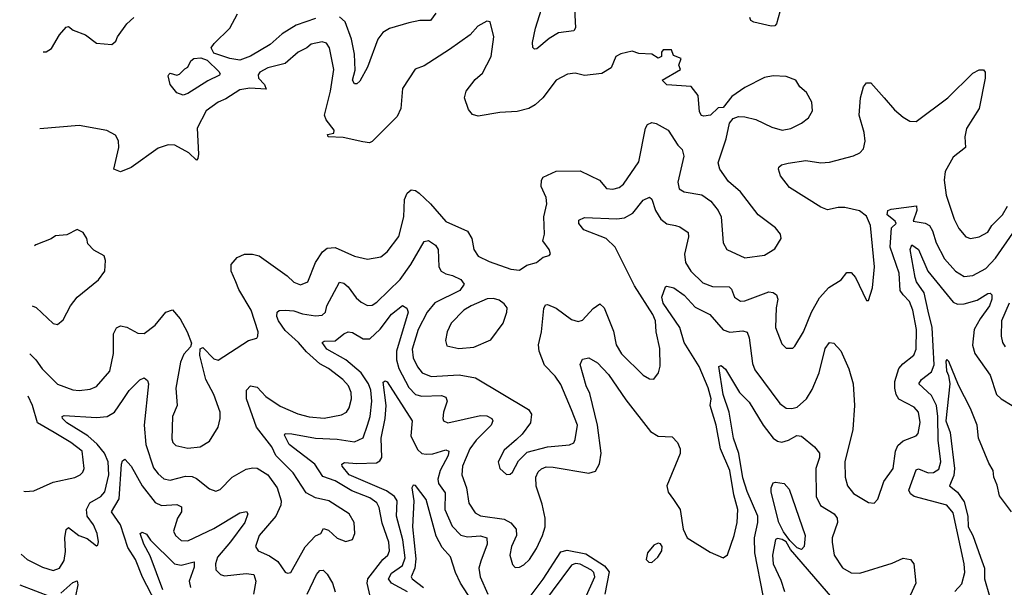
# Model space of a CAD drawing. Extents: x 1954678 to 2060275, y 904822 to 1016299.
# Tile 230 of 256: x 1958550 to 1963091, y 995046 to 997665. Entities that reach past the tile are written whole.
import ezdxf

# ---------------------------------------------------------------- set-up
doc = ezdxf.new("R2010")
doc.units = 0

msp = doc.modelspace()

# ---------------------------------------------------------------- linework, layer by layer
at = {"layer": '0CON20XD'}
for points in [[(1961108.1, 997715), (1961113, 997627), (1961106.1, 997613.9), (1961035, 997603.8), (1960991.4, 997578.6), (1960935, 997530.8), (1960925, 997528.8), (1960915.9, 997535.9), (1960915, 997560), (1960929.1, 997625), (1960956.4, 997713.6)], [(1958658.9, 997516.3), (1958673, 997517), (1958697.5, 997532.5), (1958734.2, 997595), (1958765, 997630), (1958775, 997633.3), (1958796.4, 997616.4), (1958853.3, 997595), (1958905, 997556), (1958975, 997550), (1958993.3, 997565), (1959001.2, 997585), (1959045, 997646), (1959076.2, 997675)], [(1959915, 997670), (1959825, 997638.7), (1959760.8, 997599.2), (1959705, 997550.3), (1959615, 997496.5), (1959565, 997478.2), (1959518.9, 997485), (1959445, 997510.6), (1959433.9, 997535), (1959447.7, 997555), (1959520, 997625), (1959555, 997691.4)], [(1960468.8, 997695), (1960445, 997660.5), (1960395, 997661.4), (1960345, 997650.8), (1960255.3, 997624.7), (1960225, 997605.7), (1960202.1, 997575), (1960154.6, 997445.4), (1960118.6, 997381.4), (1960105, 997368.5), (1960095, 997368.2), (1960085.4, 997385), (1960097.7, 997432.3), (1960094.3, 997505), (1960079.8, 997575), (1960051.4, 997655), (1960025, 997677.7)], [(1962055, 997701.2), (1962040.6, 997645), (1962033.3, 997636.7), (1962015, 997634.2), (1961935, 997653.3), (1961921.4, 997661.4), (1961917.5, 997675)], [(1958597.4, 996124.1), (1958625, 996096.4), (1958654.1, 996054.1), (1958725, 995982.7), (1958795, 995957.3), (1958825, 995954.1), (1958875, 995960.4), (1958905, 995972.5), (1958966.4, 996043.6), (1958982.4, 996125), (1958983.2, 996215), (1958997.3, 996242.7), (1959015, 996252.9), (1959045, 996246.7), (1959095, 996219.1), (1959125, 996217.3), (1959175.5, 996255), (1959225, 996315.6), (1959255, 996326.9), (1959290.6, 996285), (1959323.3, 996225), (1959342.7, 996172.7), (1959337.5, 996155), (1959308, 996122), (1959292.5, 996085), (1959270, 995965), (1959277.3, 995885), (1959254.5, 995835), (1959251.7, 995731.7), (1959255.8, 995715), (1959270.3, 995700.3), (1959325, 995687.8), (1959383.3, 995695), (1959425, 995721.2), (1959465.5, 995785), (1959475.6, 995825), (1959475.6, 995855), (1959445.8, 995935), (1959408.6, 996005), (1959380.9, 996115), (1959383, 996147), (1959395, 996151.9), (1959445, 996100.8), (1959466.1, 996093.9), (1959605, 996185.6), (1959643.8, 996196.2), (1959648.8, 996205), (1959650, 996225), (1959617.9, 996325), (1959560.6, 996420.6), (1959546.5, 996455), (1959526.2, 996505), (1959526.2, 996535), (1959552.6, 996567.4), (1959586.7, 996583.3), (1959623.2, 996583.2), (1959655.2, 996575.2), (1959783.6, 996483.6), (1959815, 996453.3), (1959845, 996442.2), (1959879.2, 996455), (1959914.6, 996545), (1959946.4, 996593.6), (1959968.9, 996611.1), (1960005, 996613.2), (1960095, 996574.6), (1960155, 996560), (1960215, 996571.1), (1960245, 996593.1), (1960298.2, 996665), (1960321.8, 996755), (1960325.4, 996835.4), (1960337.6, 996865), (1960355, 996879.7), (1960375, 996877.5), (1960392.1, 996865), (1960445, 996815.5), (1960515, 996733.8), (1960615, 996688.5), (1960635.4, 996654.6), (1960644, 996604), (1960665, 996574.3), (1960715, 996549.1), (1960815, 996514.2), (1960855, 996510), (1960888.3, 996531.7), (1960933.3, 996545), (1960965, 996570), (1960992.5, 996577.5), (1960997.5, 996585), (1960991.2, 996605), (1960962.5, 996645), (1960970, 996675), (1960967.8, 996755), (1960981.8, 996815), (1960977.9, 996845), (1960954.6, 996895), (1960956.2, 996923.8), (1960965, 996938.1), (1961023.7, 996966.3), (1961135, 996966.9), (1961223.8, 996925), (1961255.8, 996885.8), (1961285, 996882.2), (1961315, 996890.6), (1961335, 996905.8), (1961405, 997008.6), (1961435.5, 997164.5), (1961445, 997181.2), (1961465, 997190), (1961485, 997186), (1961540, 997155), (1961585, 997086), (1961605.4, 997065.4), (1961613.5, 997035), (1961585.6, 996915), (1961590.8, 996885), (1961615, 996870), (1961696.4, 996856.4), (1961737.9, 996827.9), (1961770.8, 996785), (1961784.4, 996755), (1961794.2, 996635), (1961811.2, 996605), (1961895, 996565.8), (1961985, 996579.2), (1962033, 996607), (1962062, 996655), (1962058.6, 996675), (1962035, 996704.3), (1961956, 996765), (1961875, 996871.2), (1961818.8, 996918.8), (1961779.2, 996975), (1961772, 997005), (1961808.5, 997115), (1961823.3, 997186.7), (1961841.2, 997208.8), (1961865, 997218.8), (1961895, 997216), (1961945, 997204.2), (1962019.1, 997169.1), (1962065.8, 997155.8), (1962106.6, 997163.4), (1962155, 997188), (1962187.3, 997212.7), (1962206.7, 997245), (1962203.3, 997285), (1962178.3, 997328.3), (1962147.5, 997355), (1962130, 997385), (1962085, 997402.5), (1962025, 997406.2), (1961985, 997398.8), (1961895, 997351.2), (1961835, 997310), (1961795, 997260), (1961771.7, 997258.3), (1961735.9, 997224.1), (1961705, 997220), (1961695, 997222.5), (1961685, 997240), (1961678.8, 997315), (1961647, 997357), (1961534.1, 997364.1), (1961512.5, 997385), (1961597.5, 997435), (1961590, 997455), (1961600, 997485), (1961565, 997500), (1961556.4, 997526.4), (1961517.5, 997525), (1961510, 997515), (1961510, 997495), (1961495, 997487.5), (1961465, 997506.2), (1961405, 997508), (1961375, 997518.8), (1961322.4, 997507.6), (1961299.2, 997495), (1961277.7, 997442.3), (1961235, 997416), (1961155, 997407.1), (1961111.7, 997418.3), (1961076.1, 997413.9), (1961025, 997386.2), (1960962, 997305), (1960927.3, 997272.7), (1960898, 997255), (1960845, 997240.8), (1960765, 997237.1), (1960665, 997220), (1960637.7, 997227.7), (1960619.7, 997249.7), (1960600.8, 997305), (1960609.2, 997335), (1960651.3, 997388.7), (1960685, 997418.8), (1960723.8, 997495), (1960736.7, 997585), (1960720, 997655), (1960705, 997657.5), (1960662.5, 997635), (1960627.5, 997595), (1960533, 997527), (1960415, 997451.2), (1960373.6, 997436.4), (1960315, 997347.5), (1960307.5, 997255), (1960291.7, 997218.3), (1960175, 997103.3), (1960163.6, 997096.4), (1960132, 997102), (1960041.7, 997121.7), (1959972.5, 997125), (1959970, 997135), (1959998.3, 997141.7), (1960000, 997155), (1959963, 997203), (1959955.5, 997225), (1959983.9, 997335), (1959999.7, 997435), (1959979.4, 997535), (1959965, 997557.1), (1959945, 997562.2), (1959895, 997551.4), (1959875, 997534.2), (1959835, 997514.5), (1959775, 997463.1), (1959695, 997442.8), (1959657.5, 997422.5), (1959649.3, 997410.7), (1959651.6, 997395), (1959678.8, 997365), (1959686.7, 997345), (1959611.9, 997348.1), (1959565, 997340.4), (1959500.9, 997299.1), (1959465, 997283.6), (1959410.6, 997245), (1959368.1, 997165), (1959375.4, 997045), (1959372.5, 997025), (1959365, 997016), (1959330.7, 997050.7), (1959265.3, 997085.3), (1959235, 997087.9), (1959188.5, 997071.5), (1959065, 996982.2), (1959015, 996963.3), (1958984.2, 996975), (1959008, 997075), (1959005.7, 997105.7), (1958992.1, 997132.1), (1958952.8, 997152.8), (1958825, 997176.8), (1958643.2, 997161.6)], [(1959303.8, 997316.2), (1959275, 997326.7), (1959244.7, 997365), (1959234.4, 997405), (1959237.5, 997412.5), (1959245, 997417.5), (1959275, 997409.4), (1959287, 997413), (1959311.7, 997438.3), (1959326.2, 997445), (1959339.4, 997475), (1959353.6, 997486.4), (1959385, 997489), (1959415, 997478.1), (1959468.5, 997425), (1959474.4, 997415), (1959471.3, 997408.7), (1959417.7, 997382.3), (1959325, 997323.8), (1959303.8, 997316.2)], [(1958556.6, 995198.6), (1958585.3, 995175.3), (1958655, 995139.1), (1958705, 995124.6), (1958733.5, 995135), (1958755, 995170), (1958762, 995212), (1958758.2, 995275), (1958765, 995312.5), (1958775, 995322), (1958823.1, 995285), (1958860.9, 995270.9), (1958905, 995237.5), (1958910, 995240), (1958913.8, 995256.2), (1958907.8, 995295), (1958890, 995335), (1958861.8, 995375), (1958857.9, 995405), (1958874.5, 995435.5), (1958924.5, 995465.5), (1958942.9, 995487.1), (1958961, 995565), (1958958.7, 995625), (1958941.3, 995665), (1958907.1, 995707.1), (1958864.9, 995744.9), (1958767.1, 995805), (1958747.1, 995825), (1958746.2, 995835), (1958755, 995838.9), (1958905, 995830), (1958954.2, 995835), (1958987.7, 995855), (1959027.7, 995912.3), (1959055, 995954.4), (1959105, 996002.9), (1959125, 996012.5), (1959140.3, 996000.3), (1959144.4, 995984.4), (1959123.8, 995795), (1959131.6, 995705), (1959167.8, 995597.8), (1959189.1, 995569.1), (1959215, 995547.3), (1959245, 995540.8), (1959315, 995558.6), (1959345, 995557.5), (1959365, 995548.8), (1959425, 995500), (1959455, 995489.2), (1959475, 995498), (1959530, 995555), (1959595, 995590.9), (1959625, 995597.9), (1959645, 995595.5), (1959694.5, 995565), (1959737.9, 995505), (1959755.5, 995445), (1959754.6, 995425), (1959731.1, 995375), (1959655.3, 995285), (1959637.3, 995235), (1959650, 995215), (1959701.8, 995191.8), (1959740, 995165), (1959775, 995115.8), (1959785, 995110.8), (1959801.2, 995115), (1959866.9, 995233.1), (1959915, 995283.6), (1959939.2, 995295), (1959952, 995318), (1959975, 995309.6), (1960015, 995273.3), (1960055, 995257.5), (1960085, 995266.7), (1960095.7, 995294.3), (1960093.1, 995345), (1960070, 995385), (1959975.6, 995445), (1959915, 995459.2), (1959871.6, 995481.6), (1959811.2, 995575), (1959731.5, 995655), (1959713.1, 995695), (1959641.7, 995785), (1959596.9, 995915), (1959596.9, 995955), (1959615, 995975.7), (1959645, 995968.9), (1959685, 995927.1), (1959751.6, 995881.6), (1959833.3, 995846.7), (1959885, 995832.5), (1959955, 995827.1), (1960035, 995842.1), (1960056.7, 995855), (1960069.6, 995875), (1960080.3, 995915), (1960079.6, 995945), (1960066.8, 995975), (1960041.1, 996005), (1959975, 996056.3), (1959935, 996077.3), (1959872.2, 996132.2), (1959836.1, 996175), (1959775, 996231.7), (1959743.6, 996275), (1959736.4, 996295), (1959737.5, 996315), (1959746.6, 996323.4), (1959774.6, 996325.4), (1959815, 996322), (1959855, 996308.6), (1959915, 996298.8), (1959945, 996301.5), (1959960, 996315), (1959966.2, 996345), (1960025.5, 996454.5), (1960045, 996449.6), (1960065, 996432.3), (1960102, 996382), (1960125, 996361.5), (1960155, 996346.5), (1960175, 996348.2), (1960198, 996362), (1960305, 996466.9), (1960354, 996536), (1960415, 996640.8), (1960435, 996645.6), (1960467.5, 996625), (1960480.6, 996605), (1960483.3, 996525), (1960494.5, 996505), (1960515, 996491.8), (1960545.8, 996485), (1960585, 996465.9), (1960599.5, 996445), (1960580, 996415), (1960465, 996358.1), (1960429.8, 996315), (1960387.5, 996235), (1960360.9, 996145), (1960364.8, 996105), (1960385, 996063.5), (1960406.5, 996035), (1960448.5, 996018.5), (1960577.2, 996027.2), (1960652.1, 996012.1), (1960897.2, 995867.3), (1960910.8, 995845), (1960905.4, 995805), (1960867.6, 995752.4), (1960841.7, 995728.3), (1960785, 995678.6), (1960756.9, 995625), (1960764.2, 995595), (1960795, 995566.2), (1960811.7, 995568.3), (1960822.7, 995577.3), (1960850.6, 995629.4), (1960890.3, 995669.7), (1960985, 995694), (1961086.1, 995703.9), (1961105, 995712.9), (1961112.2, 995727.8), (1961122.1, 995795), (1961095.3, 995865.3), (1961045, 995981.2), (1961020.3, 996020.3), (1960970.4, 996070.4), (1960945.3, 996135), (1960943.1, 996165), (1960956.6, 996225), (1960967.6, 996332.4), (1960975, 996350), (1960985, 996351.4), (1961025, 996334.5), (1961095, 996282.3), (1961125, 996272.5), (1961145, 996279.1), (1961195, 996332.5), (1961225, 996354), (1961245, 996336), (1961288.5, 996228.5), (1961300.4, 996165), (1961325, 996123.1), (1961425, 996024.2), (1961455, 996008), (1961475, 996006.7), (1961496.2, 996035), (1961503.9, 996066.1), (1961502.7, 996147.3), (1961485.6, 996225), (1961482.3, 996275), (1961469.7, 996305), (1961385, 996437.3), (1961296.2, 996615), (1961255, 996654.8), (1961152, 996695), (1961128.1, 996725), (1961129.4, 996740.6), (1961155, 996752.5), (1961304.1, 996745.9), (1961338.8, 996751.2), (1961378, 996772), (1961425, 996831.9), (1961455, 996845.8), (1961465, 996836.2), (1961481.8, 996785), (1961506.7, 996745), (1961535, 996722.9), (1961574.7, 996714.7), (1961595, 996709.6), (1961632.4, 996682.4), (1961635, 996662.5), (1961616.4, 996583.6), (1961620.6, 996545), (1961644.7, 996505), (1961701.3, 996451.3), (1961745, 996434.7), (1961822.4, 996432.4), (1961832.4, 996422.4), (1961846.7, 996385), (1961875, 996366.4), (1961895, 996367.7), (1962005, 996408.8), (1962025, 996406.4), (1962040.8, 996395), (1962047.1, 996375), (1962039.5, 996335), (1962035.5, 996245), (1962065, 996170), (1962085, 996150), (1962115, 996150), (1962125, 996158.8), (1962164.4, 996225), (1962202.1, 996315), (1962238.6, 996381.4), (1962280.9, 996429.1), (1962338, 996465), (1962365, 996498), (1962385, 996498), (1962404.3, 996475), (1962455, 996370), (1962465, 996370), (1962482.9, 996427.1), (1962492.5, 996525), (1962473.1, 996715), (1962455, 996758.9), (1962422.7, 996782.7), (1962355, 996798.1), (1962325, 996799.1), (1962275, 996787.9), (1962245, 996799.6), (1962100.5, 996890.5), (1962058.1, 996945), (1962048.8, 996975), (1962051.2, 996985), (1962063.8, 996995), (1962093.6, 997003.6), (1962175.4, 997014.6), (1962245, 997004.7), (1962285, 997007.1), (1962395, 997036.9), (1962425, 997050.5), (1962441.2, 997068.8), (1962448.5, 997105), (1962444.1, 997145), (1962421.3, 997225), (1962428.4, 997305), (1962442.2, 997355), (1962455, 997374), (1962475, 997374.2), (1962537.2, 997305), (1962585, 997248.9), (1962625, 997215.4), (1962655, 997197.1), (1962685, 997194.6), (1962830.4, 997305), (1962945, 997418.6), (1962975, 997434), (1962995, 997433.3), (1963002, 997422), (1963002.2, 997395), (1962975.3, 997255), (1962916.9, 997163.1), (1962909.1, 997125), (1962911.8, 997075), (1962855, 997030.9), (1962818.2, 996965), (1962813.1, 996925), (1962822.1, 996855), (1962859.6, 996745), (1962881.1, 996701.1), (1962913.8, 996663.8), (1962935, 996655.6), (1962975, 996662.7), (1963014.2, 996685), (1963033.6, 996715), (1963082.7, 996765), (1963105, 996804.4)], [(1960170.9, 994985), (1960153.1, 995065), (1960156.2, 995085), (1960225, 995174.6), (1960247.3, 995195), (1960255.7, 995215), (1960252.6, 995255), (1960222, 995342), (1960208.3, 995415), (1960196.6, 995436.6), (1960165, 995459.6), (1960081.4, 995491.4), (1960005, 995537), (1959947.5, 995557.5), (1959912.1, 995615), (1959793.3, 995705), (1959771.8, 995748.2), (1959775, 995755.5), (1959805, 995754.6), (1959915, 995734.1), (1960015, 995730.2), (1960095, 995717.8), (1960135, 995735.6), (1960154.1, 995795), (1960166.4, 995835), (1960174.8, 995905), (1960169.8, 995955), (1960159.4, 995985), (1960125, 996036.1), (1960055, 996095.2), (1959966.1, 996145), (1959945.8, 996175), (1959955, 996181.9), (1960005, 996183.8), (1960045, 996216.2), (1960065, 996224.6), (1960085, 996221.2), (1960135, 996193.3), (1960165, 996191.8), (1960212.5, 996237.5), (1960265, 996306.7), (1960315, 996346.7), (1960335, 996333.8), (1960342.2, 996315), (1960288.2, 996135), (1960288.6, 996095), (1960299.3, 996055), (1960345, 995968.7), (1960375, 995936.4), (1960405, 995928.1), (1960495, 995931.8), (1960515, 995923.1), (1960521.1, 995905), (1960504.6, 995855), (1960502.2, 995825), (1960505, 995814.2), (1960525.3, 995804.7), (1960675, 995838.6), (1960705, 995838), (1960727.8, 995825), (1960732.2, 995815), (1960724.6, 995795), (1960655.5, 995724.5), (1960626.7, 995685), (1960592.6, 995605), (1960589.1, 995565), (1960610.5, 995505), (1960622.2, 995435), (1960650, 995390), (1960675, 995375.4), (1960785, 995360.3), (1960815, 995343.8), (1960839.6, 995315), (1960840.9, 995285), (1960818.8, 995235), (1960810.9, 995195), (1960822.2, 995152.2), (1960835, 995137.5), (1960855, 995139.4), (1960875, 995150), (1960901.5, 995175), (1960933.6, 995225), (1960961.2, 995285), (1960973.2, 995325), (1960973.1, 995365), (1960959.7, 995429.7), (1960932.6, 995512.6), (1960931.1, 995555), (1960940.7, 995579.3), (1960956.6, 995593.4), (1960978.4, 995601.6), (1961011, 995601), (1961175, 995572.1), (1961205, 995582.5), (1961224.8, 995615.2), (1961231.9, 995665), (1961214.4, 995795), (1961179.6, 995939.6), (1961162.3, 995975), (1961135.3, 996074.7), (1961145, 996098.6), (1961175, 996104.5), (1961215, 996081.6), (1961265, 996027.5), (1961345, 995910.9), (1961458.5, 995765), (1961495, 995744.2), (1961559.8, 995739.8), (1961584.2, 995714.2), (1961596.3, 995685), (1961596.7, 995663.3), (1961534.6, 995515), (1961540, 995485), (1961565, 995451.1), (1961595.4, 995405.4), (1961609.4, 995315), (1961628.1, 995275), (1961735, 995207.8), (1961795, 995182.9), (1961815, 995196.2), (1961845.4, 995285), (1961859.4, 995345), (1961862.4, 995405), (1961843.6, 995473.6), (1961824.8, 995585), (1961782.6, 995685), (1961761.6, 995795), (1961734.3, 995885), (1961739.6, 995915), (1961725, 995966.7), (1961683.2, 996065), (1961615.2, 996175), (1961593.9, 996245), (1961517.8, 996357.8), (1961511.9, 996385), (1961528.3, 996431.7), (1961535, 996436), (1961567.3, 996427.3), (1961615, 996393.8), (1961665, 996338.8), (1961732.5, 996305), (1961795, 996233.3), (1961825, 996223.5), (1961885, 996229.5), (1961905, 996222.9), (1961915, 996196.7), (1961929.2, 996079.2), (1961939.6, 996049.6), (1962055, 995894.4), (1962085, 995873.3), (1962111.7, 995871.7), (1962135, 995877.9), (1962178.2, 995915), (1962205, 995959.5), (1962237.6, 996035), (1962265, 996147.5), (1962285, 996175.8), (1962305, 996173.1), (1962336.6, 996136.6), (1962373.5, 996053.5), (1962393.5, 995985), (1962399.7, 995885), (1962392.2, 995775), (1962355.4, 995625), (1962356.5, 995555), (1962368.1, 995515), (1962395, 995479.4), (1962465, 995438), (1962490, 995435), (1962507.7, 995452.3), (1962535.4, 995534.6), (1962578.2, 995595), (1962589.7, 995675), (1962600.1, 995699.9), (1962625, 995722.1), (1962684.5, 995745.5), (1962693.6, 995756.4), (1962703, 995807), (1962694.6, 995855), (1962675, 995877.7), (1962604.8, 995914.8), (1962591.8, 995935), (1962585.3, 995965), (1962586.4, 995995), (1962604.8, 996055.2), (1962622.3, 996077.7), (1962673.4, 996116.6), (1962683.9, 996145), (1962685.6, 996235), (1962669.6, 996325), (1962653.6, 996365), (1962624, 996395), (1962609.8, 996415), (1962605.8, 996495), (1962564.7, 996615.3), (1962571.2, 996705), (1962591.8, 996725), (1962588, 996735), (1962550, 996765), (1962554.4, 996785), (1962568.9, 996791.1), (1962685.7, 996805.7), (1962688.1, 996785), (1962670.4, 996735), (1962726.6, 996726.6), (1962745.2, 996715.2), (1962760.2, 996690.2), (1962775.8, 996635), (1962815, 996561.8), (1962865, 996505.4), (1962905, 996480.8), (1962945, 996484), (1963005, 996517.3), (1963049.7, 996565), (1963130.6, 996679.4)], [(1958607.2, 996344.8), (1958626.6, 996336.6), (1958705, 996264), (1958725, 996258.8), (1958750.5, 996279.5), (1958784, 996345), (1958815.5, 996384.5), (1958914, 996465), (1958942.5, 996505), (1958946.4, 996553.6), (1958940, 996575), (1958892.3, 996602.3), (1958865, 996630), (1958860, 996655), (1958843, 996683), (1958815, 996696.2), (1958768, 996672), (1958715, 996667.5), (1958695.9, 996654.1), (1958625, 996626.7), (1958619.4, 996621.2)], [(1962862.4, 995027.6), (1962895, 995062.9), (1962909.1, 995115), (1962905.4, 995154.6), (1962855, 995390.6), (1962825, 995425.7), (1962675.7, 995465.7), (1962658, 995478), (1962650.8, 995495), (1962685, 995587.5), (1962695, 995592.3), (1962739.2, 995575), (1962765, 995575.2), (1962788.1, 995591.9), (1962798.1, 995625), (1962785.7, 995725), (1962784.9, 995835), (1962777.7, 995885), (1962755, 995931.1), (1962696.8, 995985), (1962708.8, 996005), (1962755, 996039.7), (1962766.9, 996073.1), (1962757.9, 996245), (1962740.1, 996320.1), (1962721.2, 996405), (1962686.1, 996455), (1962679.4, 996475), (1962656.4, 996605), (1962664.4, 996625.6), (1962695, 996604.7), (1962737.5, 996505), (1962855, 996362), (1962875, 996352.8), (1962905, 996354.1), (1962965, 996371.6), (1963015, 996401.8), (1963025, 996402.5), (1963032.5, 996395), (1963033.9, 996375), (1963022.9, 996345), (1962979.1, 996285), (1962952.5, 996235), (1962943.4, 996163.4), (1962955.4, 996125), (1963025.3, 996025.3), (1963055.3, 995935.3), (1963075.8, 995915.8), (1963127.1, 995885)], [(1960575, 996148.5), (1960645, 996153.6), (1960722.8, 996187.2), (1960780, 996265), (1960797.5, 996315), (1960798, 996335), (1960785, 996353.3), (1960760.7, 996370.7), (1960735, 996379.2), (1960706.6, 996376.6), (1960632, 996345), (1960599.2, 996325), (1960540.8, 996265), (1960521.4, 996225), (1960514.2, 996184.2), (1960520.3, 996160.3), (1960575, 996148.5)], [(1963113, 996357), (1963078, 996275), (1963076.2, 996205), (1963082.9, 996175), (1963094.5, 996155)], [(1963124.5, 995395), (1963068.7, 995468.7), (1963057.8, 995517.8), (1963041.8, 995555), (1963040, 995585), (1963019.4, 995619.4), (1962971.2, 995735), (1962965.5, 995795), (1962935, 995871.2), (1962878.9, 995978.9), (1962835, 996088), (1962825, 996097.8), (1962820.4, 996089.6), (1962824.2, 996045), (1962834.1, 996024.1), (1962839.7, 995985), (1962821.6, 995815), (1962841.1, 995761.1), (1962861, 995595), (1962857.9, 995562.1), (1962838.2, 995515), (1962875.4, 995485.4), (1962905, 995440.9), (1962922.3, 995375), (1962924.4, 995325), (1962945.7, 995285), (1962981.5, 995185), (1962999, 995135), (1963000, 995085), (1963022.5, 995005)], [(1961978.8, 995008.8), (1961940.1, 995205), (1961939.4, 995275), (1961954.8, 995345), (1961953.8, 995375), (1961905, 995488), (1961885, 995550.8), (1961866.3, 995663.7), (1961842.5, 995735), (1961822.1, 995855), (1961794, 995936), (1961774.6, 996065.4), (1961785, 996070), (1961805, 996052.9), (1961870.4, 995945), (1961915, 995900.9), (1961979.3, 995795), (1962024.6, 995735), (1962045, 995720.8), (1962065, 995716.2), (1962095.6, 995725), (1962133.8, 995746.2), (1962155, 995744), (1962215, 995695.1), (1962238.8, 995665), (1962238.7, 995645), (1962222.2, 995595), (1962222.8, 995465), (1962243, 995423), (1962305.6, 995385), (1962319.6, 995365), (1962321.1, 995345), (1962297.6, 995275), (1962296.7, 995255), (1962306.2, 995195), (1962345, 995135.6), (1962385, 995113.1), (1962425, 995111.8), (1962573, 995157), (1962625, 995180), (1962658.8, 995175), (1962674.3, 995154.3), (1962682.5, 995065), (1962612.9, 994915)], [(1960338, 995025), (1960265.1, 995065.1), (1960250.4, 995085), (1960265, 995112), (1960315, 995146.6), (1960327.4, 995182.6), (1960316.5, 995265), (1960288.7, 995375), (1960291.1, 995445), (1960278.1, 995465), (1960241.9, 995491.9), (1960069.2, 995565), (1960036.7, 995605), (1960035.7, 995615), (1960048.3, 995621.7), (1960105, 995617.4), (1960195, 995620.5), (1960210.9, 995629.1), (1960220.5, 995645), (1960217.1, 995735), (1960235.8, 995825), (1960240.2, 995885), (1960227.2, 995992.8), (1960235, 995999.2), (1960245, 995993.6), (1960360.8, 995815), (1960354.7, 995745), (1960385, 995681.5), (1960405, 995664.2), (1960425, 995659.8), (1960455, 995662.5), (1960515, 995681.2), (1960529.4, 995675), (1960526.3, 995655), (1960488.9, 995585), (1960478.4, 995545), (1960481.6, 995525), (1960512.3, 995482.3), (1960510.8, 995405), (1960545, 995328.2), (1960585, 995287.3), (1960615, 995279.6), (1960675, 995284.2), (1960703.8, 995273.8), (1960705.3, 995245), (1960676.2, 995166.2), (1960667.8, 995135), (1960673.2, 995095), (1960709.1, 995015)], [(1958569.4, 995489.9), (1958575, 995488), (1958615, 995492), (1958705, 995531.9), (1958805, 995553.5), (1958829.2, 995565), (1958842, 995578), (1958847.1, 995595), (1958837.7, 995675), (1958786.7, 995715), (1958709.7, 995759.7), (1958632.8, 995805), (1958609.4, 995885), (1958588.8, 995928.5)], [(1959177.4, 994975), (1959116.9, 995093.1), (1959085, 995174.6), (1959049.5, 995229.5), (1959015.1, 995335.1), (1958973, 995395), (1959009.7, 995455), (1959020.6, 995615), (1959025, 995630), (1959035, 995637.5), (1959064.2, 995605), (1959115.2, 995515), (1959175, 995438), (1959204.3, 995424.3), (1959275, 995428.2), (1959297.1, 995417.1), (1959296.4, 995395), (1959278.1, 995365), (1959259.7, 995305), (1959268.5, 995285), (1959295, 995262.7), (1959325, 995261.2), (1959445, 995317.8), (1959565, 995390.6), (1959596.7, 995396.7), (1959601.9, 995385), (1959587.9, 995345), (1959523.2, 995256.8), (1959462.8, 995185), (1959452.8, 995155), (1959455, 995126.2), (1959476.1, 995106.1), (1959495, 995099.6), (1959595, 995109.5), (1959630.6, 995105), (1959638.6, 995075), (1959627.8, 995015)], [(1962155, 995220), (1962135, 995228.6), (1962101.9, 995261.9), (1962072.3, 995302.3), (1962051.4, 995345), (1962015.7, 995485), (1962015.8, 995505), (1962025, 995528), (1962035, 995532), (1962075.9, 995525.9), (1962098.6, 995498.6), (1962171.8, 995285), (1962167.3, 995235), (1962155, 995220)], [(1960665, 994938.9), (1960583, 995065), (1960559.7, 995115), (1960537.6, 995187.6), (1960499.2, 995229.2), (1960471.6, 995281.6), (1960425, 995451.8), (1960375.3, 995515.3), (1960365, 995516.9), (1960358.2, 995505), (1960368.5, 995445), (1960361.5, 995325), (1960377.7, 995177.7), (1960373, 995135), (1960355.7, 995095), (1960360, 995085), (1960412.8, 995045)], [(1959209.8, 995035), (1959151.4, 995191.4), (1959123.3, 995245), (1959105.8, 995295), (1959115, 995301.1), (1959135, 995292.2), (1959154.1, 995264.1), (1959265, 995154.7), (1959295, 995148.8), (1959355, 995163.8), (1959355, 995140), (1959331.2, 995075), (1959337.7, 995045)], [(1962299.4, 994995), (1962105, 995220), (1962085.5, 995255.5), (1962066.7, 995266.8), (1962045, 995271.5), (1962035, 995267.1), (1962022.3, 995195), (1962025.2, 995155), (1962060.2, 995079.8), (1962077.5, 995027.5)], [(1960905, 995003.8), (1960965, 995084.6), (1961045, 995210), (1961075, 995217.9), (1961160.4, 995200.4), (1961246.5, 995145), (1961268.1, 995118.1), (1961248.8, 995015)], [(1961465, 995160), (1961493.8, 995185), (1961511.2, 995215), (1961513.3, 995235), (1961505, 995246.7), (1961495, 995250), (1961475, 995240), (1961446, 995205), (1961438.8, 995175), (1961451.7, 995161.7), (1961465, 995160)], [(1959875.3, 995015), (1959919.6, 995105), (1959935, 995124.4), (1959950, 995125), (1959967.7, 995107.7), (1959993.2, 995065), (1960005.7, 995025)], [(1961157.8, 994995), (1961202.9, 995095), (1961197.2, 995115), (1961187.4, 995125), (1961135, 995152.6), (1961114, 995156), (1961095, 995148.9), (1960877.2, 994855)], [(1958740.5, 995019.5), (1958795, 995068.8), (1958815, 995075.7), (1958817.9, 995057.9), (1958807.1, 995005)], [(1958550.4, 995058.4), (1958695, 995002.5)]]:
    msp.add_lwpolyline(points, dxfattribs=at)

doc.saveas('drawing.dxf')
